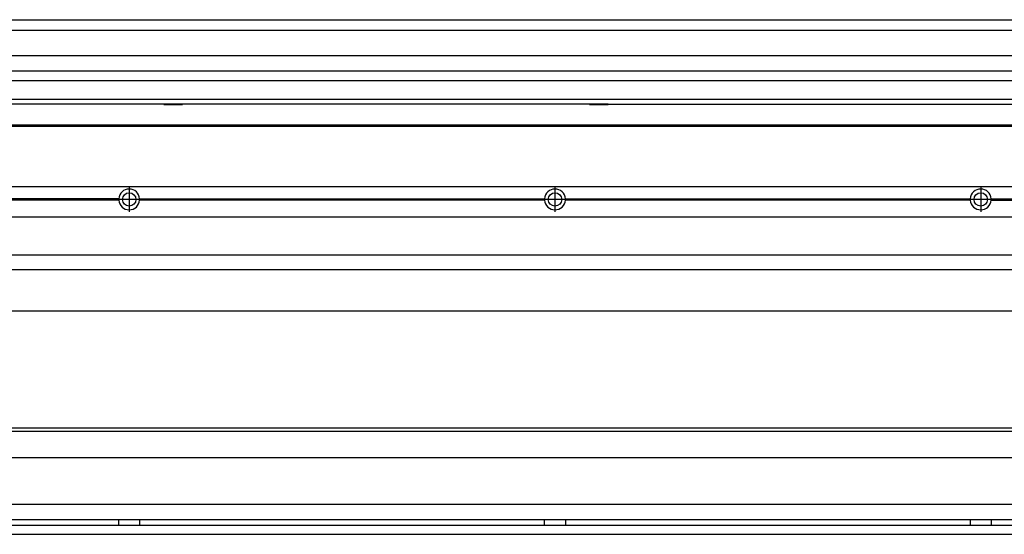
# Model space of a CAD drawing. Header units: inches. Extents: x -381 to 14445, y -418 to 176.
# Tile 31 of 35: x 13518 to 13981, y -170 to 72. Entities that reach past the tile are written whole.
import ezdxf

# ---------------------------------------------------------------- set-up
doc = ezdxf.new("R2010")
doc.units = ezdxf.units.IN
doc.linetypes.add('DOT_CENTER', pattern=[14, 12, -1, 0, -1])
doc.layers.add('1', color=7, linetype='Continuous')

# ---------------------------------------------------------------- blocks, each defined once
blk = doc.blocks.new('Modulo_der__22-ET___18', base_point=(11871.93, -70.93))
at = {"color": 7, "linetype": 'Continuous'}
for p, q in [((11873.63, -6.53), (14338.43, -6.53)), ((13565.04, -12.23), (13374.82, -12.23)), ((13565.04, -12.83), (13374.82, -12.83)), ((13565.03, -12.53), (13374.83, -12.53)), ((13565.03, -12.53), (13565.04, -12.23)), ((13565.04, -12.83), (13565.03, -12.53)), ((13574.82, -12.23), (13765.04, -12.23)), ((13574.82, -12.23), (13574.83, -12.53)), ((13574.83, -12.53), (13574.82, -12.83)), ((13765.04, -12.83), (13574.82, -12.83)), ((13765.03, -12.53), (13574.83, -12.53)), ((13765.03, -12.53), (13765.04, -12.23)), ((13765.04, -12.83), (13765.03, -12.53)), ((13774.82, -12.23), (13774.83, -12.53)), ((13774.82, -12.23), (13965.04, -12.23)), ((13774.83, -12.53), (13774.82, -12.83)), ((13965.04, -12.83), (13774.82, -12.83)), ((13965.03, -12.53), (13774.83, -12.53)), ((13965.03, -12.53), (13965.04, -12.23)), ((13965.04, -12.83), (13965.03, -12.53)), ((13974.82, -12.23), (14165.04, -12.23)), ((13974.82, -12.23), (13974.83, -12.53)), ((13974.83, -12.53), (13974.82, -12.83)), ((13974.82, -12.83), (14165.04, -12.83)), ((14165.03, -12.53), (13974.83, -12.53)), ((11873.63, -20.78), (14338.43, -20.78)), ((11873.63, -38.53), (14338.43, -38.53)), ((11873.63, -45.53), (14338.43, -45.53)), ((14259.43, -65.03), (11871.93, -65.03))]:
    blk.add_line(p, q, dxfattribs=at)
for centre in [(13569.93, -12.53), (13769.93, -12.53), (13969.93, -12.53)]:
    blk.add_circle(centre, 3.15, dxfattribs=at)
for centre, start, end in [((13569.93, -12.53), 3.5101, 176.4899), ((13769.93, -12.53), 3.5101, 176.4899), ((13969.93, -12.53), 3.5101, 176.4899), ((13569.93, -12.53), 183.5101, 356.4899), ((13769.93, -12.53), 183.5101, 356.4899), ((13969.93, -12.53), 183.5101, 356.4899)]:
    blk.add_arc(centre, 4.9, start, end, dxfattribs=at)
at = {"layer": '1', "color": 2, "linetype": 'DOT_CENTER'}
for p, q in [((13569.93, -6.63), (13569.93, -18.43)), ((13569.93, -8.38), (13569.93, -16.68)), ((13769.93, -6.63), (13769.93, -18.43)), ((13769.93, -8.38), (13769.93, -16.68)), ((13969.93, -6.63), (13969.93, -18.43)), ((13969.93, -8.38), (13969.93, -16.68)), ((13575.83, -12.53), (13564.03, -12.53)), ((13574.08, -12.53), (13565.78, -12.53)), ((13775.83, -12.53), (13764.03, -12.53)), ((13774.08, -12.53), (13765.78, -12.53)), ((13975.83, -12.53), (13964.03, -12.53)), ((13974.08, -12.53), (13965.78, -12.53))]:
    blk.add_line(p, q, dxfattribs=at)
blk = doc.blocks.new('L-134__26', base_point=(624.37, -92.97))
blk.add_blockref('Modulo_der__22-ET___18', (11871.93, -70.93))
blk = doc.blocks.new('Alzado2', base_point=(2899, -49))
blk.add_blockref('L-134__26', (624.37, -92.97))
blk = doc.blocks.new('Modulo_der__22-ET___35', base_point=(11871.93, 21.97))
at = {"color": 7, "linetype": 'Continuous'}
for p, q in [((11873.63, 71.98), (14338.43, 71.98)), ((11871.93, 66.98), (14159.93, 66.98)), ((11871.93, 55.16), (14144.43, 55.16)), ((14144.43, 47.79), (11871.93, 47.79)), ((11871.93, 43.42), (14144.43, 43.42)), ((14144.43, 34.48), (11871.93, 34.48)), ((13586.18, 32.19), (13394.93, 32.19)), ((13594.93, 32.19), (13586.18, 32.19)), ((13586.18, 32.19), (13586.18, 32.18)), ((13586.18, 32.18), (13586.18, 32.16)), ((13586.18, 32.18), (13594.93, 32.18)), ((13586.18, 32.16), (13594.93, 32.16)), ((13594.93, 32.19), (13594.93, 32.18)), ((13786.18, 32.19), (13594.93, 32.19)), ((13594.93, 32.18), (13594.93, 32.16)), ((13794.93, 32.19), (13786.18, 32.19)), ((13786.18, 32.19), (13786.18, 32.18)), ((13786.18, 32.18), (13786.18, 32.16)), ((13786.18, 32.18), (13794.93, 32.18)), ((13786.18, 32.16), (13794.93, 32.16)), ((13794.93, 32.19), (13794.93, 32.18)), ((13794.93, 32.19), (13986.18, 32.19)), ((13794.93, 32.18), (13794.93, 32.16)), ((11871.93, 22.48), (14338.43, 22.48)), ((11871.93, 21.98), (14338.43, 21.98))]:
    blk.add_line(p, q, dxfattribs=at)
blk = doc.blocks.new('L-134__43', base_point=(624.37, 21.97))
blk.add_blockref('Modulo_der__22-ET___35', (11871.93, 21.97))
blk = doc.blocks.new('Inferior2', base_point=(2899, 47.73))
blk.add_blockref('L-134__43', (624.37, 21.97))
blk = doc.blocks.new('Modulo_der__22-ET___52', base_point=(11871.93, -169.98))
at = {"color": 7, "linetype": 'Continuous'}
for p, q in [((11871.93, -119.98), (14201.51, -119.98)), ((11899.34, -121.48), (14142.52, -121.48)), ((14203.48, -133.98), (11873.63, -133.98)), ((14203.48, -155.98), (11873.63, -155.98)), ((14203.64, -163.23), (11873.63, -163.23)), ((11873.63, -165.73), (14205.17, -165.73)), ((13565.03, -163.3), (13565.03, -163.23)), ((13565.03, -163.36), (13565.03, -163.3)), ((13565.03, -163.52), (13565.03, -163.36)), ((13565.04, -163.99), (13565.03, -163.52)), ((13565.03, -165.43), (13565.04, -164.88)), ((13565.03, -165.6), (13565.03, -165.43)), ((13565.03, -165.65), (13565.03, -165.6)), ((13565.03, -165.73), (13565.03, -165.65)), ((13565.04, -164.23), (13565.04, -163.99)), ((13565.04, -164.88), (13565.04, -164.23)), ((13574.83, -163.35), (13574.82, -163.75)), ((13574.82, -163.75), (13574.82, -164.72)), ((13574.82, -164.72), (13574.83, -165.43)), ((13574.83, -163.23), (13574.83, -163.3)), ((13574.83, -163.3), (13574.83, -163.35)), ((13574.83, -165.43), (13574.83, -165.6)), ((13574.83, -165.6), (13574.83, -165.65)), ((13574.83, -165.65), (13574.83, -165.73)), ((13765.03, -163.3), (13765.03, -163.23)), ((13765.03, -163.36), (13765.03, -163.3)), ((13765.03, -163.52), (13765.03, -163.36)), ((13765.04, -163.99), (13765.03, -163.52)), ((13765.03, -165.43), (13765.04, -164.88)), ((13765.03, -165.6), (13765.03, -165.43)), ((13765.03, -165.65), (13765.03, -165.6)), ((13765.03, -165.73), (13765.03, -165.65)), ((13765.04, -164.23), (13765.04, -163.99)), ((13765.04, -164.88), (13765.04, -164.23)), ((13774.83, -163.35), (13774.82, -163.75)), ((13774.82, -163.75), (13774.82, -164.72)), ((13774.82, -164.72), (13774.83, -165.43)), ((13774.83, -163.23), (13774.83, -163.3)), ((13774.83, -163.3), (13774.83, -163.35)), ((13774.83, -165.43), (13774.83, -165.6)), ((13774.83, -165.6), (13774.83, -165.65)), ((13774.83, -165.65), (13774.83, -165.73)), ((13965.03, -163.23), (13965.03, -163.3)), ((13965.03, -163.3), (13965.03, -163.35)), ((13965.03, -163.35), (13965.03, -163.52)), ((13965.03, -163.52), (13965.04, -164.07)), ((13965.04, -164.97), (13965.03, -165.43)), ((13965.03, -165.43), (13965.03, -165.6)), ((13965.03, -165.6), (13965.03, -165.65)), ((13965.03, -165.65), (13965.03, -165.73)), ((13965.04, -164.07), (13965.04, -164.72)), ((13965.04, -164.72), (13965.04, -164.97)), ((13974.83, -163.35), (13974.82, -163.75)), ((13974.82, -163.75), (13974.82, -164.72)), ((13974.82, -164.72), (13974.83, -165.43)), ((13974.83, -163.23), (13974.83, -163.3)), ((13974.83, -163.3), (13974.83, -163.35)), ((13974.83, -165.43), (13974.83, -165.6)), ((13974.83, -165.6), (13974.83, -165.65)), ((13974.83, -165.65), (13974.83, -165.73)), ((11873.63, -169.98), (14338.43, -169.98))]:
    blk.add_line(p, q, dxfattribs=at)
blk = doc.blocks.new('L-134__58', base_point=(624.37, -171.48))
blk.add_blockref('Modulo_der__22-ET___52', (11871.93, -169.98))
blk = doc.blocks.new('Superior1', base_point=(2899, -145.73))
blk.add_blockref('L-134__58', (624.37, -171.48))

msp = doc.modelspace()

# ---------------------------------------------------------------- block references
for name, p in [('Inferior2', (2899, 47.73)), ('Alzado2', (2899, -49)), ('Superior1', (2899, -145.73))]:
    msp.add_blockref(name, p)

doc.saveas('drawing.dxf')
